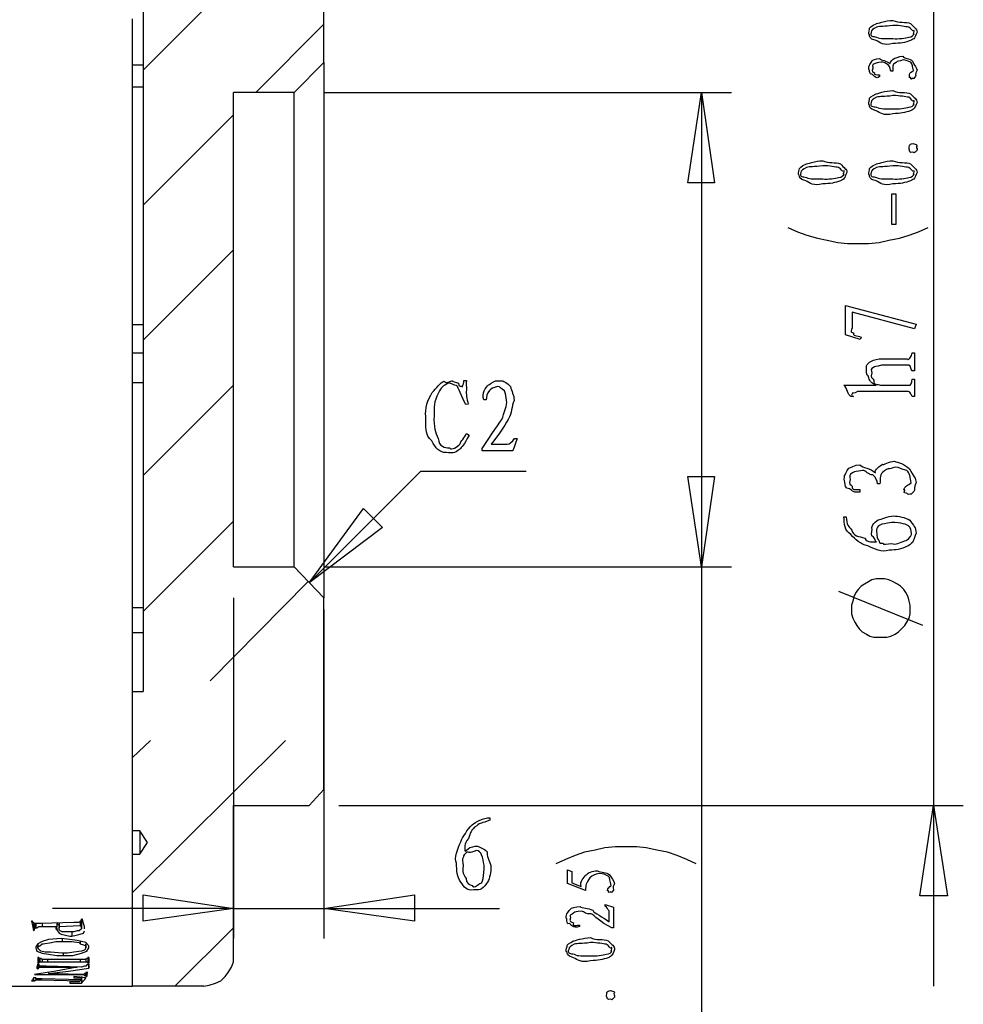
# Model space of a CAD drawing. Header units: millimetres. Extents: x 3 to 297, y 2 to 209.
# Tile 53 of 92: x 236 to 267, y 44 to 77. Entities that reach past the tile are written whole.
import ezdxf

# ---------------------------------------------------------------- set-up
doc = ezdxf.new("R2010")
doc.units = ezdxf.units.MM
doc.layers.get('0').update_dxf_attribs({"linetype": 'CONTINUOUS'})

msp = doc.modelspace()

# ---------------------------------------------------------------- linework, layer by layer
at = {"color": 0}
for p, q in [((239.853, 85.3362), (239.853, 54.3638)), ((245.85, 75.2119), (245.85, 81.5979)), ((239.853, 74.9653), (245.85, 80.9625)), ((239.5, 74.8951), (239.5, 76.659)), ((243.593, 74.2237), (245.85, 76.4826)), ((239.5, 75.1417), (239.853, 75.1417)), ((244.864, 74.2237), (245.85, 75.2119)), ((245.85, 75.2119), (245.85, 75.1417)), ((245.85, 75.1417), (245.85, 74.8591)), ((239.5, 73.061), (239.5, 74.8951)), ((245.85, 74.8591), (245.85, 74.4361)), ((245.85, 74.4361), (245.85, 73.8367)), ((239.853, 74.4001), (239.5, 74.4001)), ((244.864, 74.2237), (242.852, 74.2237)), ((242.852, 58.4909), (242.852, 74.2237)), ((244.864, 74.1535), (244.864, 74.2237)), ((244.864, 73.871), (244.864, 74.1535)), ((244.864, 73.448), (244.864, 73.871)), ((245.85, 73.8367), (245.85, 73.061)), ((239.853, 70.4854), (242.852, 73.484)), ((244.864, 72.8486), (244.864, 73.448)), ((239.5, 71.1909), (239.5, 73.061)), ((244.864, 72.1431), (244.864, 72.8486)), ((245.85, 73.061), (245.85, 72.179)), ((244.864, 71.2611), (244.864, 72.1431)), ((245.85, 72.179), (245.85, 71.1549)), ((239.5, 69.2848), (239.5, 71.1909)), ((244.864, 70.309), (244.864, 71.2611)), ((245.85, 71.1549), (245.85, 70.0264)), ((244.864, 69.2146), (244.864, 70.309)), ((245.85, 70.0264), (245.85, 68.8619)), ((239.5, 67.3446), (239.5, 69.2848)), ((244.864, 68.1221), (244.864, 69.2146)), ((239.853, 66.0054), (242.852, 69.004)), ((245.85, 68.8619), (245.85, 67.6271)), ((244.864, 66.9576), (244.864, 68.1221)), ((245.85, 67.6271), (245.85, 66.3582)), ((239.5, 65.3701), (239.5, 67.3446)), ((244.864, 65.7571), (244.864, 66.9576)), ((239.5, 66.5346), (239.853, 66.5346)), ((245.85, 66.3582), (245.85, 65.0875)), ((244.864, 64.5943), (244.864, 65.7571)), ((239.853, 65.5807), (239.5, 65.5807)), ((239.5, 63.4298), (239.5, 65.3701)), ((245.85, 65.0875), (245.85, 63.8528)), ((239.853, 64.5943), (239.5, 64.5943)), ((239.853, 61.5237), (242.852, 64.5223)), ((244.864, 63.464), (244.864, 64.5943)), ((245.85, 63.8528), (245.85, 62.654)), ((239.5, 61.5237), (239.5, 63.4298)), ((244.864, 62.4057), (244.864, 63.464)), ((244.864, 61.4535), (244.864, 62.4057)), ((245.85, 62.654), (245.85, 61.5597)), ((239.5, 59.6194), (239.5, 61.5237)), ((244.864, 60.5716), (244.864, 61.4535)), ((245.85, 61.5597), (245.85, 60.5374)), ((244.864, 59.8318), (244.864, 60.5716)), ((245.85, 60.5374), (245.85, 59.6554)), ((239.853, 57.0096), (242.852, 60.0082)), ((244.864, 59.2667), (244.864, 59.8318)), ((239.5, 57.8196), (239.5, 59.6194)), ((245.85, 59.6554), (245.85, 58.8779)), ((244.864, 58.8437), (244.864, 59.2667)), ((244.864, 58.5611), (244.864, 58.8437)), ((245.85, 58.8779), (245.85, 58.2785)), ((242.852, 58.4909), (244.864, 58.4909)), ((244.864, 58.4909), (244.864, 58.5611)), ((245.85, 57.4668), (244.864, 58.4909)), ((245.85, 58.2785), (245.85, 57.8556)), ((239.5, 56.0557), (239.5, 57.8196)), ((242.076, 54.7165), (245.321, 57.996)), ((245.85, 57.8556), (245.85, 57.573)), ((245.85, 57.573), (245.85, 57.4668)), ((245.85, 51.1168), (245.85, 57.4668)), ((239.5, 57.15), (239.853, 57.15)), ((239.853, 56.304), (239.5, 56.304)), ((239.5, 54.3638), (239.5, 56.0557)), ((239.5, 52.7763), (239.5, 54.3638)), ((239.5, 54.3638), (239.853, 54.3638)), ((239.5, 51.3292), (239.5, 52.7763)), ((239.5, 52.1751), (240.101, 52.7403)), ((239.5, 47.6952), (244.581, 52.7403)), ((239.5, 49.9883), (239.5, 51.3292)), ((245.357, 50.5876), (245.85, 51.1168)), ((242.852, 50.5876), (245.357, 50.5876)), ((242.852, 45.6145), (242.852, 50.5876)), ((239.5, 48.7535), (239.5, 49.9883)), ((239.748, 49.7417), (239.5, 49.7417)), ((239.748, 49.7417), (239.748, 49.7057)), ((239.995, 49.3529), (239.748, 49.7417)), ((239.748, 49.7057), (239.748, 49.6355)), ((239.748, 49.6355), (239.748, 49.4951)), ((239.748, 49.4951), (239.748, 49.3529)), ((239.748, 49.3529), (239.748, 49.2125)), ((239.748, 48.9659), (239.995, 49.3529)), ((239.5, 48.9659), (239.748, 48.9659)), ((239.748, 49.2125), (239.748, 49.0721)), ((239.748, 49.0721), (239.748, 49.0001)), ((239.748, 49.0001), (239.748, 48.9659)), ((239.5, 47.6952), (239.5, 48.7535)), ((239.5, 46.7431), (239.5, 47.6952)), ((236.185, 46.7431), (236.149, 46.7431)), ((236.149, 46.7431), (236.185, 46.6027)), ((236.185, 46.7071), (236.185, 46.7431)), ((236.221, 46.7071), (236.185, 46.7071)), ((236.255, 46.6729), (236.221, 46.7071)), ((237.56, 46.7071), (236.467, 46.6729)), ((237.031, 46.6369), (236.996, 46.7071)), ((237.666, 46.7071), (237.56, 46.7071)), ((237.736, 46.7071), (237.666, 46.7071)), ((237.772, 46.7431), (237.736, 46.7071)), ((237.808, 46.7431), (237.772, 46.7431)), ((237.772, 46.7431), (237.772, 46.6027)), ((237.808, 46.779), (237.808, 46.8133)), ((237.842, 46.8133), (237.808, 46.8133)), ((237.808, 46.8133), (237.808, 46.779)), ((237.808, 46.8133), (237.808, 46.779)), ((237.808, 46.5307), (237.808, 46.779)), ((237.808, 46.779), (237.808, 46.779)), ((237.808, 46.779), (237.808, 46.7431)), ((237.808, 46.779), (237.808, 46.5307)), ((237.878, 46.6729), (237.842, 46.8133)), ((239.5, 46.0015), (239.5, 46.7431)), ((236.185, 46.6027), (236.221, 46.4263)), ((236.221, 46.6729), (236.221, 46.4263)), ((236.221, 46.4263), (236.255, 46.4605)), ((236.255, 46.6729), (236.255, 46.4965)), ((236.291, 46.6729), (236.255, 46.6729)), ((236.255, 46.4965), (236.255, 46.5307)), ((236.255, 46.5307), (236.291, 46.5307)), ((236.255, 46.4605), (236.255, 46.4965)), ((236.255, 46.4605), (236.255, 46.4605)), ((236.361, 46.6729), (236.291, 46.6729)), ((236.291, 46.6729), (236.291, 46.5307)), ((236.291, 46.5307), (236.325, 46.5307)), ((236.325, 46.5307), (236.397, 46.5667)), ((236.431, 46.6729), (236.361, 46.6729)), ((236.397, 46.5667), (236.502, 46.5667)), ((236.467, 46.6729), (236.431, 46.6729)), ((236.502, 46.6729), (236.502, 46.5667)), ((236.502, 46.5667), (236.996, 46.5667)), ((236.996, 46.5667), (236.96, 46.5307)), ((236.96, 46.5307), (236.96, 46.4965)), ((236.96, 46.4965), (236.996, 46.4605)), ((236.996, 46.6729), (236.996, 46.5667)), ((236.996, 46.5307), (236.996, 46.4605)), ((236.996, 46.4605), (237.067, 46.3543)), ((237.067, 46.6027), (237.031, 46.6369)), ((237.067, 46.6729), (237.067, 46.5307)), ((237.067, 46.6729), (237.067, 46.5667)), ((237.067, 46.5667), (237.772, 46.6027)), ((237.067, 46.5307), (237.067, 46.5667)), ((237.067, 46.4965), (237.067, 46.5307)), ((237.067, 46.4605), (237.067, 46.4965)), ((237.103, 46.4263), (237.067, 46.4605)), ((237.067, 46.3543), (237.137, 46.3201)), ((237.173, 46.3903), (237.103, 46.4263)), ((237.279, 46.3903), (237.173, 46.3903)), ((237.455, 46.3903), (237.279, 46.3903)), ((237.56, 46.3903), (237.455, 46.3903)), ((237.49, 46.3903), (237.49, 46.2499)), ((237.666, 46.4263), (237.56, 46.3903)), ((237.736, 46.4263), (237.666, 46.4263)), ((237.808, 46.4965), (237.736, 46.4263)), ((237.772, 46.6027), (237.808, 46.5667)), ((237.772, 46.3201), (237.878, 46.3543)), ((237.808, 46.5667), (237.808, 46.5307)), ((237.808, 46.5307), (237.808, 46.4965)), ((237.913, 46.5667), (237.878, 46.6729)), ((237.878, 46.3543), (237.913, 46.4263)), ((237.913, 46.4965), (237.913, 46.5667)), ((240.911, 44.5904), (242.852, 46.5307)), ((236.502, 46.0735), (236.361, 46.0015)), ((236.714, 46.1437), (236.502, 46.0735)), ((236.538, 46.0015), (236.82, 46.0375)), ((237.137, 46.1779), (236.714, 46.1437)), ((236.82, 46.0375), (236.96, 46.0735)), ((236.96, 46.0735), (237.173, 46.0735)), ((237.137, 46.3201), (237.279, 46.2841)), ((237.419, 46.1437), (237.137, 46.1779)), ((237.173, 46.1779), (237.173, 46.0735)), ((237.173, 46.0735), (237.313, 46.0735)), ((237.279, 46.2841), (237.419, 46.2499)), ((237.313, 46.0735), (237.49, 46.0735)), ((237.419, 46.2499), (237.49, 46.2499)), ((237.666, 46.1077), (237.419, 46.1437)), ((237.49, 46.2499), (237.632, 46.2841)), ((237.49, 46.0735), (237.736, 46.0375)), ((237.632, 46.2841), (237.772, 46.3201)), ((237.808, 46.0735), (237.666, 46.1077)), ((237.736, 46.0375), (237.772, 46.0015)), ((237.772, 46.0735), (237.772, 46.0015)), ((237.949, 46.0375), (237.808, 46.0735)), ((238.055, 45.9313), (237.949, 46.0375)), ((236.361, 46.0015), (236.291, 45.8971)), ((236.291, 45.8971), (236.291, 45.8611)), ((236.291, 45.8611), (236.325, 45.7549)), ((236.325, 45.7549), (236.502, 45.6847)), ((236.361, 46.0015), (236.361, 45.8611)), ((236.361, 45.8971), (236.431, 45.9313)), ((236.361, 45.8611), (236.361, 45.8971)), ((236.397, 45.8251), (236.361, 45.8611)), ((236.467, 45.7549), (236.397, 45.8251)), ((236.431, 45.9313), (236.502, 46.0015)), ((236.608, 45.7207), (236.467, 45.7549)), ((236.502, 46.0015), (236.538, 46.0015)), ((236.784, 45.7207), (236.608, 45.7207)), ((237.173, 45.6847), (236.784, 45.7207)), ((237.56, 45.7207), (237.349, 45.6847)), ((237.808, 45.7549), (237.56, 45.7207)), ((237.772, 46.0015), (237.878, 45.9673)), ((237.913, 45.7909), (237.808, 45.7549)), ((237.808, 45.6847), (237.985, 45.7549)), ((237.878, 45.9673), (237.949, 45.9313)), ((237.949, 45.8611), (237.913, 45.7909)), ((237.949, 45.8611), (237.949, 46.0015)), ((237.949, 46.0015), (237.949, 45.8971)), ((237.949, 45.9313), (237.949, 45.8971)), ((237.949, 45.8971), (237.949, 45.8611)), ((237.985, 45.7549), (238.055, 45.8611)), ((238.055, 45.8971), (238.055, 45.9313)), ((238.055, 45.8611), (238.055, 45.8971)), ((239.5, 45.4021), (239.5, 46.0015)), ((236.397, 45.5443), (236.361, 45.5443)), ((236.361, 45.5443), (236.361, 45.4381)), ((236.361, 45.4381), (236.361, 45.3679)), ((236.397, 45.5083), (236.397, 45.5443)), ((236.397, 45.5443), (236.397, 45.5443)), ((236.397, 45.5443), (236.397, 45.5443)), ((236.397, 45.5443), (236.397, 45.3679)), ((236.397, 45.5443), (236.397, 45.3679)), ((236.431, 45.5083), (236.397, 45.5083)), ((236.397, 45.3679), (236.397, 45.4021)), ((236.397, 45.4021), (236.431, 45.4021)), ((236.467, 45.5083), (236.431, 45.5083)), ((236.431, 45.5083), (236.431, 45.4021)), ((236.431, 45.4021), (236.431, 45.4021)), ((236.431, 45.4021), (236.467, 45.4021)), ((236.502, 45.4723), (236.467, 45.5083)), ((236.467, 45.4021), (236.502, 45.4021)), ((236.502, 45.6847), (236.714, 45.6487)), ((236.573, 45.4723), (236.502, 45.4723)), ((236.502, 45.4723), (236.502, 45.4021)), ((236.502, 45.4021), (236.538, 45.4021)), ((236.538, 45.4021), (236.573, 45.4021)), ((236.608, 45.4723), (236.573, 45.4723)), ((236.573, 45.4021), (236.678, 45.4021)), ((236.678, 45.4723), (236.608, 45.4723)), ((237.772, 45.4723), (236.678, 45.4723)), ((236.678, 45.4723), (236.678, 45.4021)), ((236.678, 45.4021), (237.772, 45.4021)), ((236.714, 45.6487), (236.996, 45.6145)), ((236.996, 45.6145), (237.207, 45.6145)), ((237.349, 45.6847), (237.173, 45.6847)), ((237.207, 45.6847), (237.207, 45.6145)), ((237.207, 45.6145), (237.526, 45.6145)), ((237.526, 45.6145), (237.808, 45.6847)), ((237.842, 45.4723), (237.772, 45.4723)), ((237.772, 45.4723), (237.772, 45.4021)), ((237.772, 45.4021), (237.808, 45.4021)), ((237.808, 45.4021), (237.878, 45.4021)), ((237.878, 45.4723), (237.842, 45.4723)), ((237.949, 45.4723), (237.878, 45.4723)), ((237.878, 45.4021), (237.949, 45.4021)), ((237.985, 45.5083), (237.949, 45.4723)), ((237.949, 45.5083), (237.949, 45.4021)), ((237.949, 45.4021), (237.985, 45.4021)), ((238.019, 45.5083), (237.985, 45.5083)), ((237.985, 45.5083), (237.985, 45.5083)), ((237.985, 45.4021), (238.019, 45.3679)), ((238.055, 45.5443), (238.019, 45.5443)), ((238.019, 45.5443), (238.019, 45.5443)), ((238.019, 45.5443), (238.019, 45.5443)), ((238.019, 45.5443), (238.019, 45.5083)), ((238.019, 45.5443), (238.019, 45.3679)), ((238.055, 45.4381), (238.055, 45.5443)), ((238.055, 45.5443), (238.055, 45.3679)), ((238.055, 45.3679), (238.055, 45.4381)), ((239.5, 44.9432), (239.5, 45.4021)), ((242.781, 45.2258), (242.852, 45.4021)), ((242.852, 45.4021), (242.852, 45.6145)), ((236.96, 45.0854), (236.255, 44.9792)), ((236.361, 45.3319), (236.325, 45.2258)), ((236.325, 45.2258), (236.325, 45.1915)), ((236.325, 45.1915), (236.361, 45.1556)), ((236.361, 45.3679), (236.397, 45.3679)), ((236.397, 45.3319), (236.361, 45.3319)), ((236.361, 45.3319), (236.361, 45.1915)), ((236.361, 45.3319), (236.361, 45.1556)), ((236.361, 45.1556), (236.361, 45.1915)), ((236.361, 45.1915), (236.397, 45.1915)), ((236.397, 45.3679), (236.397, 45.3679)), ((236.397, 45.3679), (236.397, 45.3679)), ((236.397, 45.3319), (236.397, 45.296)), ((236.397, 45.296), (236.397, 45.3319)), ((236.397, 45.3319), (236.397, 45.296)), ((236.431, 45.2617), (236.397, 45.296)), ((236.397, 45.1915), (236.397, 45.2258)), ((236.397, 45.2258), (236.431, 45.2258)), ((236.467, 45.2617), (236.431, 45.2617)), ((236.431, 45.2617), (236.431, 45.2258)), ((236.431, 45.2258), (236.467, 45.2258)), ((236.538, 45.2617), (236.467, 45.2617)), ((236.467, 45.2258), (236.538, 45.2258)), ((236.608, 45.2617), (236.538, 45.2617)), ((236.538, 45.2258), (236.644, 45.2258)), ((236.644, 45.2617), (236.608, 45.2617)), ((237.808, 45.2258), (236.644, 45.2617)), ((236.644, 45.2617), (236.644, 45.2258)), ((236.644, 45.2258), (237.666, 45.2258)), ((236.714, 45.0151), (237.383, 45.0854)), ((236.714, 45.0494), (236.714, 45.0151)), ((237.666, 45.2258), (236.96, 45.0854)), ((237.383, 45.0854), (238.055, 45.1915)), ((237.666, 45.2258), (237.666, 45.2258)), ((237.913, 45.2617), (237.808, 45.2258)), ((237.949, 45.2617), (237.913, 45.2617)), ((237.985, 45.296), (237.949, 45.2617)), ((238.019, 45.0494), (237.949, 45.0494)), ((237.949, 45.0494), (237.949, 45.0151)), ((238.019, 45.296), (237.985, 45.296)), ((237.985, 44.9792), (238.019, 45.0494)), ((237.985, 45.0494), (237.985, 44.909)), ((238.019, 45.3679), (238.019, 45.3679)), ((238.019, 45.3679), (238.055, 45.3679)), ((238.055, 45.3319), (238.019, 45.3319)), ((238.019, 45.3319), (238.019, 45.3319)), ((238.019, 45.3319), (238.019, 45.296)), ((238.055, 45.1915), (238.055, 45.3319)), ((238.055, 45.3319), (238.055, 45.1915)), ((242.571, 44.909), (242.675, 45.0494)), ((242.675, 45.0494), (242.781, 45.2258)), ((236.185, 44.8028), (236.149, 44.7668)), ((236.149, 44.7668), (236.221, 44.7668)), ((236.221, 44.873), (236.185, 44.8028)), ((236.291, 44.873), (236.221, 44.873)), ((236.221, 44.8388), (236.221, 44.7668)), ((236.221, 44.8388), (236.221, 44.7668)), ((236.221, 44.7668), (236.221, 44.7668)), ((236.221, 44.7668), (236.221, 44.7668)), ((236.221, 44.7668), (236.255, 44.7668)), ((236.255, 44.9792), (236.255, 44.9792)), ((236.255, 44.9792), (237.702, 44.9792)), ((236.255, 44.7668), (236.291, 44.8028)), ((236.291, 44.873), (236.291, 44.8388)), ((236.291, 44.8388), (236.291, 44.873)), ((236.291, 44.873), (236.291, 44.8388)), ((236.325, 44.8388), (236.291, 44.8388)), ((236.291, 44.8388), (236.291, 44.8388)), ((236.291, 44.8388), (236.291, 44.8028)), ((236.291, 44.8028), (236.325, 44.8028)), ((236.397, 44.8388), (236.325, 44.8388)), ((236.325, 44.8028), (236.397, 44.8028)), ((236.467, 44.8388), (236.397, 44.8388)), ((236.397, 44.8028), (236.467, 44.8028)), ((236.502, 44.8388), (236.467, 44.8388)), ((236.467, 44.8388), (236.467, 44.8028)), ((236.467, 44.8028), (237.772, 44.7668)), ((237.808, 44.8028), (236.502, 44.8388)), ((237.702, 44.9792), (236.714, 45.0151)), ((237.49, 44.7326), (237.419, 44.7326)), ((237.419, 44.7326), (237.419, 44.6966)), ((237.526, 44.7326), (237.49, 44.7326)), ((237.56, 44.7326), (237.526, 44.7326)), ((237.949, 44.873), (237.56, 44.909)), ((237.56, 44.909), (237.56, 44.873)), ((237.56, 44.873), (237.702, 44.873)), ((237.632, 44.7326), (237.56, 44.7326)), ((237.666, 44.7326), (237.632, 44.7326)), ((237.702, 44.7326), (237.666, 44.7326)), ((237.702, 44.9792), (237.736, 44.9792)), ((237.808, 44.9792), (237.702, 44.9792)), ((237.702, 44.9792), (237.702, 44.9792)), ((237.702, 44.873), (237.772, 44.873)), ((237.736, 44.7326), (237.702, 44.7326)), ((237.736, 44.9792), (237.772, 44.9792)), ((237.772, 44.7668), (237.736, 44.7326)), ((237.772, 44.9792), (237.842, 44.9792)), ((237.772, 44.873), (237.808, 44.873)), ((237.772, 44.8028), (237.772, 44.7668)), ((237.842, 44.9792), (237.808, 44.9792)), ((237.808, 44.8388), (237.808, 44.909)), ((237.808, 44.909), (237.808, 44.873)), ((237.808, 44.873), (237.808, 44.8388)), ((237.808, 44.8388), (237.808, 44.8028)), ((237.808, 44.8388), (237.808, 44.6966)), ((237.808, 44.6966), (237.878, 44.7668)), ((237.842, 44.9792), (237.878, 44.9792)), ((237.913, 44.9792), (237.842, 44.9792)), ((237.878, 44.9792), (237.913, 44.9432)), ((237.878, 44.9792), (237.878, 44.9792)), ((237.878, 44.7668), (237.913, 44.8028)), ((237.949, 45.0151), (237.913, 45.0151)), ((237.913, 45.0151), (237.913, 44.9792)), ((237.913, 44.9432), (237.949, 44.9432)), ((237.913, 44.8028), (237.949, 44.873)), ((237.949, 44.9432), (237.949, 45.0151)), ((237.949, 45.0151), (237.949, 45.0151)), ((237.949, 44.9432), (237.949, 44.909)), ((237.949, 44.909), (237.985, 44.909)), ((237.985, 44.909), (237.985, 44.9792)), ((239.5, 44.6966), (239.5, 44.9432)), ((242.252, 44.6966), (242.429, 44.7668)), ((242.429, 44.7668), (242.571, 44.909)), ((233.469, 44.5904), (239.5, 44.5904)), ((237.419, 44.6966), (237.808, 44.6966)), ((239.5, 44.5904), (239.5, 44.6966)), ((241.865, 44.5904), (239.5, 44.5904)), ((241.865, 44.5904), (242.042, 44.6264)), ((242.042, 44.6264), (242.252, 44.6966))]:
    msp.add_line(p, q, dxfattribs=at)
at = {"color": 5}
for p, q in [((266.065, 82.091), (266.065, 50.5876)), ((264.158, 76.5016), (264.158, 76.5016)), ((265.243, 76.0607), (265.243, 76.0607)), ((264.279, 74.8041), (264.279, 74.749)), ((264.72, 74.9307), (264.664, 74.9307)), ((245.85, 74.2237), (259.362, 74.2237)), ((257.917, 71.2251), (258.374, 74.2237)), ((258.374, 74.2237), (258.798, 71.2251)), ((258.374, 74.2237), (258.374, 58.4909)), ((258.374, 74.2237), (258.798, 71.2251)), ((264.158, 74.1758), (264.158, 74.1758)), ((265.243, 73.7348), (265.243, 73.7348)), ((265.525, 72.4669), (265.525, 72.4669)), ((261.83, 71.8495), (261.83, 71.8495)), ((264.158, 71.8495), (264.158, 71.8495)), ((258.798, 71.2251), (257.917, 71.2251)), ((258.798, 71.2251), (257.917, 71.2251)), ((262.916, 71.4086), (262.916, 71.4086)), ((265.243, 71.4086), (265.243, 71.4086)), ((264.687, 69.8472), (264.687, 70.8671)), ((264.687, 70.8671), (264.813, 70.8671)), ((264.813, 70.8671), (264.813, 69.8472)), ((261.232, 69.7438), (261.549, 69.6034)), ((261.549, 69.6034), (261.867, 69.4972)), ((264.813, 69.8472), (264.687, 69.8472)), ((265.253, 69.4972), (265.571, 69.6034)), ((265.571, 69.6034), (265.888, 69.7438)), ((261.867, 69.4972), (262.22, 69.391)), ((262.22, 69.391), (262.537, 69.3208)), ((262.537, 69.3208), (262.89, 69.2506)), ((262.89, 69.2506), (263.208, 69.2146)), ((263.208, 69.2146), (263.561, 69.2146)), ((263.561, 69.2146), (263.914, 69.2146)), ((263.914, 69.2146), (264.267, 69.2506)), ((264.267, 69.2506), (264.583, 69.3208)), ((264.583, 69.3208), (264.936, 69.391)), ((264.936, 69.391), (265.253, 69.4972)), ((263.143, 66.1928), (263.143, 67.1629)), ((263.143, 67.1629), (265.486, 66.5455)), ((265.431, 66.3857), (263.364, 66.9424)), ((263.364, 66.9424), (263.364, 66.4242)), ((265.486, 66.5455), (265.431, 66.3857)), ((263.634, 66.0273), (263.143, 66.1928)), ((263.662, 66.1098), (263.634, 66.0273)), ((264.262, 65.3905), (265.205, 65.3905)), ((265.354, 65.5948), (265.431, 65.5948)), ((265.431, 65.5948), (265.431, 64.9937)), ((265.243, 65.1813), (264.345, 65.1813)), ((265.431, 64.9937), (265.354, 64.9937)), ((250.495, 64.6688), (250.578, 64.6688)), ((265.354, 64.7181), (265.431, 64.7181)), ((265.431, 64.7181), (265.431, 64.1396)), ((263.094, 64.5199), (264.168, 64.5199)), ((265.232, 64.3103), (263.546, 64.3103)), ((264.306, 64.5199), (265.232, 64.5199)), ((251.231, 64.0292), (251.149, 64.0292)), ((263.408, 64.1396), (263.325, 64.1396)), ((265.431, 64.1396), (265.354, 64.1396)), ((250.633, 63.8912), (250.551, 63.875)), ((249.233, 63.4834), (249.233, 63.4834)), ((250.578, 62.9211), (250.661, 62.8661)), ((252.257, 62.7503), (252.119, 62.3425)), ((252.174, 62.7503), (252.257, 62.7503)), ((251.094, 62.3425), (251.094, 62.4198)), ((251.397, 62.5574), (251.932, 62.5574)), ((251.397, 62.5574), (251.397, 62.5574)), ((252.119, 62.3425), (251.094, 62.3425)), ((245.357, 57.9617), (249.061, 61.6659)), ((249.061, 61.6659), (252.553, 61.6659)), ((258.374, 58.4909), (257.917, 61.4895)), ((257.917, 61.4895), (258.798, 61.4895)), ((258.374, 58.4909), (257.917, 61.4895)), ((257.917, 61.4895), (258.798, 61.4895)), ((258.798, 61.4895), (258.374, 58.4909)), ((263.623, 61.0581), (263.623, 60.9755)), ((264.29, 61.2454), (264.207, 61.2454)), ((245.357, 57.9617), (247.157, 60.4312)), ((245.357, 57.9617), (247.157, 60.4312)), ((247.157, 60.4312), (247.79, 59.7958)), ((247.157, 60.4312), (247.79, 59.7958)), ((263.094, 60.1567), (263.171, 60.1567)), ((247.79, 59.7958), (245.357, 57.9617)), ((264.229, 60.0576), (264.229, 60.0576)), ((264.687, 59.2695), (264.687, 59.2695)), ((245.85, 58.4909), (259.362, 58.4909)), ((258.374, 58.4909), (258.374, 23.8483)), ((263.665, 57.8556), (263.561, 57.7494)), ((263.772, 57.9258), (263.665, 57.8556)), ((263.914, 57.996), (263.772, 57.9258)), ((264.018, 58.0679), (263.914, 57.996)), ((264.16, 58.1021), (264.018, 58.0679)), ((264.301, 58.1021), (264.16, 58.1021)), ((264.443, 58.1021), (264.301, 58.1021)), ((264.583, 58.0679), (264.443, 58.1021)), ((264.724, 57.996), (264.583, 58.0679)), ((264.866, 57.9258), (264.724, 57.996)), ((264.972, 57.8556), (264.866, 57.9258)), ((265.077, 57.7494), (264.972, 57.8556)), ((242.852, 57.4668), (242.852, 46.1779)), ((265.712, 56.5506), (262.926, 57.6792)), ((263.419, 57.5028), (263.385, 57.3624)), ((263.489, 57.6432), (263.419, 57.5028)), ((263.561, 57.7494), (263.489, 57.6432)), ((265.148, 57.6432), (265.077, 57.7494)), ((265.219, 57.5028), (265.148, 57.6432)), ((265.253, 57.3624), (265.219, 57.5028)), ((263.385, 57.3624), (263.349, 57.2202)), ((263.349, 57.2202), (263.349, 57.0798)), ((265.289, 57.2202), (265.253, 57.3624)), ((265.289, 57.0798), (265.289, 57.2202)), ((245.85, 57.0798), (245.85, 46.1779)), ((263.349, 57.0798), (263.349, 56.9376)), ((263.349, 56.9376), (263.385, 56.7972)), ((265.253, 56.7972), (265.289, 56.9376)), ((265.289, 56.9376), (265.289, 57.0798)), ((263.385, 56.7972), (263.455, 56.6568)), ((263.455, 56.6568), (263.525, 56.5506)), ((263.525, 56.5506), (263.595, 56.4444)), ((265.006, 56.4444), (265.113, 56.5506)), ((265.113, 56.5506), (265.183, 56.6568)), ((265.183, 56.6568), (265.253, 56.7972)), ((263.595, 56.4444), (263.701, 56.3383)), ((263.701, 56.3383), (263.842, 56.2681)), ((263.842, 56.2681), (263.948, 56.1979)), ((263.948, 56.1979), (264.09, 56.1619)), ((264.09, 56.1619), (264.231, 56.1619)), ((264.231, 56.1619), (264.371, 56.1619)), ((264.371, 56.1619), (264.513, 56.1619)), ((264.513, 56.1619), (264.654, 56.1979)), ((264.654, 56.1979), (264.796, 56.2681)), ((264.796, 56.2681), (264.9, 56.3383)), ((264.9, 56.3383), (265.006, 56.4444)), ((246.345, 50.5876), (267.053, 50.5876)), ((265.606, 47.589), (266.065, 50.5876)), ((266.065, 50.5876), (266.524, 47.589)), ((266.065, 50.5876), (266.065, 44.5904)), ((266.065, 50.5876), (266.524, 47.589)), ((251.357, 50.177), (251.357, 50.1001)), ((251.258, 49.0418), (251.258, 49.0418)), ((254.493, 49.0361), (254.176, 48.9299)), ((254.846, 49.1063), (254.493, 49.0361)), ((255.165, 49.1765), (254.846, 49.1063)), ((255.517, 49.2125), (255.165, 49.1765)), ((255.87, 49.2125), (255.517, 49.2125)), ((256.223, 49.2125), (255.87, 49.2125)), ((256.54, 49.1765), (256.223, 49.2125)), ((256.892, 49.1063), (256.54, 49.1765)), ((257.245, 49.0361), (256.892, 49.1063)), ((257.564, 48.9299), (257.245, 49.0361)), ((253.86, 48.7895), (253.541, 48.6473)), ((254.176, 48.9299), (253.86, 48.7895)), ((257.881, 48.7895), (257.564, 48.9299)), ((258.197, 48.6473), (257.881, 48.7895)), ((250.469, 48.5842), (250.469, 48.5842)), ((253.93, 48.0011), (253.93, 48.4533)), ((253.93, 48.4533), (254.073, 48.3926)), ((254.073, 48.3926), (254.073, 48.0176)), ((254.988, 48.3263), (254.988, 48.3263)), ((254.52, 47.7643), (253.93, 48.0011)), ((254.073, 48.0176), (254.376, 47.9019)), ((239.853, 46.7431), (239.853, 47.625)), ((239.853, 47.625), (242.852, 47.166)), ((239.853, 46.7431), (239.853, 47.625)), ((245.85, 47.166), (248.849, 47.625)), ((245.85, 47.166), (248.849, 47.625)), ((248.849, 47.625), (248.849, 46.7431)), ((248.849, 47.625), (248.849, 46.7431)), ((266.524, 47.589), (265.606, 47.589)), ((266.524, 47.589), (265.606, 47.589)), ((242.852, 47.166), (236.854, 47.166)), ((242.852, 47.166), (239.853, 46.7431)), ((242.852, 47.166), (239.853, 46.7431)), ((242.852, 47.166), (245.85, 47.166)), ((248.849, 46.7431), (245.85, 47.166)), ((245.85, 47.166), (251.671, 47.166)), ((255.181, 47.2461), (255.181, 47.3012)), ((255.181, 47.3012), (255.457, 47.213)), ((255.308, 46.7279), (255.308, 47.0863)), ((255.457, 47.213), (255.457, 46.5296)), ((255.308, 46.7279), (255.308, 46.7279)), ((254.327, 46.6178), (254.327, 46.5681)), ((255.457, 46.5296), (255.402, 46.5296)), ((254.128, 46.0939), (254.128, 46.0939)), ((255.214, 45.653), (255.214, 45.653)), ((255.495, 44.3851), (255.495, 44.3851))]:
    msp.add_line(p, q, dxfattribs=at)
for points in [[(263.943, 76.3143), (263.914, 76.3669), (264.025, 76.4357), (264.158, 76.5016)], [(264.179, 76.3916), (264.057, 76.3228), (263.998, 76.2977), (263.998, 76.2208)], [(264.158, 76.5016), (264.178, 76.503), (264.477, 76.6078), (264.72, 76.612)], [(264.72, 76.4466), (264.414, 76.3972), (264.298, 76.4275), (264.179, 76.3916)], [(264.72, 76.612), (264.899, 76.5101), (265.158, 76.5803), (265.304, 76.5073)], [(265.243, 76.3916), (265.133, 76.3972), (264.962, 76.4466), (264.72, 76.4466)], [(265.425, 76.2811), (265.347, 76.2056), (265.351, 76.3545), (265.243, 76.3916)], [(265.304, 76.5073), (265.424, 76.3669), (265.519, 76.3418), (265.519, 76.2208)], [(263.943, 76.1326), (263.887, 76.1326), (263.929, 76.255), (263.943, 76.3143)], [(264.158, 75.9449), (263.914, 76.0113), (263.954, 76.0734), (263.943, 76.1326)], [(263.998, 76.2208), (263.94, 76.0554), (264.058, 76.0938), (264.179, 76.0607)], [(264.179, 76.0607), (264.295, 75.989), (264.477, 76.0113), (264.72, 76.0113)], [(264.72, 76.0113), (264.899, 75.989), (265.137, 76.0278), (265.243, 76.0607)], [(265.243, 76.0607), (265.347, 76.0554), (265.412, 76.1284), (265.425, 76.1654)], [(265.519, 76.2208), (265.424, 76.0113), (265.447, 76.0113), (265.304, 75.9449)], [(265.425, 76.1654), (265.376, 76.1326), (265.441, 76.2441), (265.425, 76.2811)], [(264.72, 75.8458), (264.414, 75.7604), (264.29, 75.879), (264.158, 75.9449)], [(265.304, 75.9449), (265.133, 75.879), (264.962, 75.8458), (264.72, 75.8458)], [(264.781, 75.3607), (264.755, 75.329), (264.928, 75.4271), (265.045, 75.4271)], [(265.045, 75.4271), (265.108, 75.329), (265.271, 75.3717), (265.37, 75.2616)], [(263.943, 74.9639), (263.887, 74.9582), (263.926, 75.0701), (263.937, 75.1184)], [(263.937, 75.1184), (263.91, 75.0535), (263.981, 75.2175), (264.036, 75.2725)], [(264.13, 75.1787), (263.98, 75.1307), (264.058, 75.0962), (264.058, 75.0302)], [(264.036, 75.2725), (264.017, 75.281), (264.167, 75.3526), (264.273, 75.3498)], [(264.334, 75.2285), (264.189, 75.1967), (264.174, 75.2119), (264.13, 75.1787)], [(264.273, 75.3498), (264.348, 75.2782), (264.497, 75.2905), (264.62, 75.1734)], [(264.565, 75.1346), (264.487, 75.1967), (264.422, 75.2285), (264.334, 75.2285)], [(264.664, 74.9307), (264.619, 74.9543), (264.632, 75.0715), (264.565, 75.1346)], [(264.62, 75.1734), (264.634, 75.245), (264.718, 75.3195), (264.781, 75.3607)], [(264.825, 75.2175), (264.663, 75.1346), (264.728, 75.0658), (264.72, 74.9307)], [(265.061, 75.3001), (264.902, 75.245), (264.884, 75.2725), (264.825, 75.2175)], [(265.31, 75.2285), (265.219, 75.245), (265.161, 75.3001), (265.061, 75.3001)], [(265.409, 74.9473), (265.351, 75.0316), (265.376, 75.1801), (265.31, 75.2285)], [(265.37, 75.2616), (265.424, 75.1085), (265.519, 75.0492), (265.519, 74.9582)], [(264.047, 74.815), (263.914, 74.8482), (263.954, 74.9088), (263.943, 74.9639)], [(264.058, 75.0302), (263.98, 74.8813), (264.075, 74.9117), (264.108, 74.8757)], [(264.108, 74.8757), (264.042, 74.8111), (264.195, 74.8178), (264.279, 74.8041)], [(264.279, 74.749), (264.149, 74.6457), (264.106, 74.7737), (264.047, 74.815)], [(265.271, 74.7931), (265.254, 74.8178), (265.275, 74.8496), (265.293, 74.8757)], [(265.304, 74.7268), (265.263, 74.6457), (265.275, 74.767), (265.271, 74.7931)], [(265.293, 74.8757), (265.287, 74.87), (265.347, 74.9254), (265.409, 74.9473)], [(265.47, 74.76), (265.358, 74.6083), (265.406, 74.6993), (265.376, 74.6993)], [(265.519, 74.9582), (265.424, 74.8069), (265.502, 74.7998), (265.47, 74.76)], [(265.376, 74.6993), (265.298, 74.6083), (265.323, 74.7078), (265.304, 74.7268)], [(263.943, 73.9881), (263.914, 74.0406), (264.025, 74.1094), (264.158, 74.1758)], [(264.158, 74.1758), (264.178, 74.1772), (264.477, 74.2819), (264.72, 74.2858)], [(264.72, 74.1204), (264.414, 74.071), (264.298, 74.1013), (264.179, 74.0653)], [(264.72, 74.2858), (264.899, 74.1839), (265.158, 74.2541), (265.304, 74.1811)], [(265.243, 74.0653), (265.133, 74.071), (264.962, 74.1204), (264.72, 74.1204)], [(265.304, 74.1811), (265.424, 74.0406), (265.519, 74.016), (265.519, 73.8946)], [(263.943, 73.8064), (263.887, 73.8064), (263.929, 73.9292), (263.943, 73.9881)], [(264.158, 73.6191), (263.914, 73.685), (263.954, 73.7471), (263.943, 73.8064)], [(263.998, 73.8946), (263.94, 73.7291), (264.058, 73.7676), (264.179, 73.7348)], [(264.179, 74.0653), (264.057, 73.9965), (263.998, 73.9719), (263.998, 73.8946)], [(265.425, 73.9553), (265.347, 73.8794), (265.351, 74.0283), (265.243, 74.0653)], [(265.243, 73.7348), (265.347, 73.7291), (265.412, 73.8022), (265.425, 73.8396)], [(265.519, 73.8946), (265.424, 73.685), (265.447, 73.685), (265.304, 73.6191)], [(265.425, 73.8396), (265.376, 73.8064), (265.441, 73.9179), (265.425, 73.9553)], [(264.72, 73.5196), (264.414, 73.4342), (264.29, 73.5528), (264.158, 73.6191)], [(264.179, 73.7348), (264.295, 73.6632), (264.477, 73.685), (264.72, 73.685)], [(264.72, 73.685), (264.899, 73.6632), (265.137, 73.7016), (265.243, 73.7348)], [(265.304, 73.6191), (265.133, 73.5528), (264.962, 73.5196), (264.72, 73.5196)], [(265.266, 72.456), (265.266, 72.5001), (265.318, 72.5234), (265.387, 72.5276)], [(265.387, 72.5276), (265.402, 72.511), (265.5, 72.5138), (265.525, 72.4669)], [(265.266, 72.3237), (265.243, 72.2976), (265.254, 72.4147), (265.266, 72.456)], [(265.381, 72.2408), (265.266, 72.2051), (265.277, 72.2796), (265.266, 72.3237)], [(265.519, 72.3124), (265.395, 72.1872), (265.444, 72.2327), (265.381, 72.2408)], [(265.525, 72.4669), (265.45, 72.4147), (265.545, 72.3678), (265.519, 72.3124)], [(261.615, 71.6622), (261.586, 71.7144), (261.698, 71.7832), (261.83, 71.8495)], [(261.83, 71.8495), (261.851, 71.851), (262.15, 71.9557), (262.392, 71.9596)], [(262.392, 71.9596), (262.571, 71.8577), (262.83, 71.9282), (262.976, 71.8552)], [(262.976, 71.8552), (263.096, 71.7144), (263.192, 71.6897), (263.192, 71.5684)], [(263.943, 71.6622), (263.914, 71.7144), (264.025, 71.7832), (264.158, 71.8495)], [(264.158, 71.8495), (264.178, 71.851), (264.477, 71.9557), (264.72, 71.9596)], [(264.72, 71.9596), (264.899, 71.8577), (265.158, 71.9282), (265.304, 71.8552)], [(265.304, 71.8552), (265.424, 71.7144), (265.519, 71.6897), (265.519, 71.5684)], [(261.615, 71.4802), (261.56, 71.4802), (261.601, 71.603), (261.615, 71.6622)], [(261.67, 71.5684), (261.612, 71.4029), (261.731, 71.4417), (261.852, 71.4086)], [(261.852, 71.7391), (261.729, 71.6703), (261.67, 71.6456), (261.67, 71.5684)], [(262.392, 71.7945), (262.086, 71.7448), (261.971, 71.7751), (261.852, 71.7391)], [(262.916, 71.7391), (262.806, 71.7448), (262.635, 71.7945), (262.392, 71.7945)], [(263.098, 71.6291), (263.019, 71.5532), (263.023, 71.7021), (262.916, 71.7391)], [(262.916, 71.4086), (263.019, 71.4029), (263.084, 71.476), (263.098, 71.5133)], [(263.192, 71.5684), (263.096, 71.3588), (263.12, 71.3588), (262.976, 71.2929)], [(263.098, 71.5133), (263.048, 71.4802), (263.113, 71.592), (263.098, 71.6291)], [(263.943, 71.4802), (263.887, 71.4802), (263.929, 71.603), (263.943, 71.6622)], [(263.998, 71.5684), (263.94, 71.4029), (264.058, 71.4417), (264.179, 71.4086)], [(264.179, 71.7391), (264.057, 71.6703), (263.998, 71.6456), (263.998, 71.5684)], [(264.72, 71.7945), (264.414, 71.7448), (264.298, 71.7751), (264.179, 71.7391)], [(265.243, 71.7391), (265.133, 71.7448), (264.962, 71.7945), (264.72, 71.7945)], [(265.425, 71.6291), (265.347, 71.5532), (265.351, 71.7021), (265.243, 71.7391)], [(265.243, 71.4086), (265.347, 71.4029), (265.412, 71.476), (265.425, 71.5133)], [(265.519, 71.5684), (265.424, 71.3588), (265.447, 71.3588), (265.304, 71.2929)], [(265.425, 71.5133), (265.376, 71.4802), (265.441, 71.592), (265.425, 71.6291)], [(261.83, 71.2929), (261.586, 71.3588), (261.626, 71.4209), (261.615, 71.4802)], [(262.392, 71.1937), (262.086, 71.108), (261.962, 71.2265), (261.83, 71.2929)], [(261.852, 71.4086), (261.968, 71.337), (262.15, 71.3588), (262.392, 71.3588)], [(262.392, 71.3588), (262.571, 71.337), (262.81, 71.3754), (262.916, 71.4086)], [(262.976, 71.2929), (262.806, 71.2265), (262.635, 71.1937), (262.392, 71.1937)], [(264.158, 71.2929), (263.914, 71.3588), (263.954, 71.4209), (263.943, 71.4802)], [(264.72, 71.1937), (264.414, 71.108), (264.29, 71.2265), (264.158, 71.2929)], [(264.179, 71.4086), (264.295, 71.337), (264.477, 71.3588), (264.72, 71.3588)], [(264.72, 71.3588), (264.899, 71.337), (265.137, 71.3754), (265.243, 71.4086)], [(265.304, 71.2929), (265.133, 71.2265), (264.962, 71.1937), (264.72, 71.1937)], [(263.364, 66.4242), (263.281, 66.2284), (263.383, 66.2838), (263.419, 66.2478)], [(263.419, 66.2478), (263.356, 66.1554), (263.537, 66.1652), (263.662, 66.1098)], [(263.843, 65.115), (263.837, 65.2268), (263.984, 65.3426), (264.262, 65.3905)], [(265.205, 65.3905), (265.196, 65.2928), (265.354, 65.4763), (265.354, 65.5948)], [(263.899, 64.8229), (263.837, 64.8367), (263.843, 64.9785), (263.843, 65.115)], [(264.08, 65.1097), (263.951, 65.0572), (264.014, 65.0187), (264.014, 64.9277)], [(264.345, 65.1813), (264.152, 65.1164), (264.122, 65.1387), (264.08, 65.1097)], [(265.354, 64.9937), (265.314, 64.9993), (265.318, 65.1619), (265.243, 65.1813)], [(249.443, 64.2772), (249.578, 64.3929), (249.713, 64.6247), (249.834, 64.6465)], [(249.834, 64.6465), (249.942, 64.5541), (250.052, 64.6712), (250.115, 64.6575)], [(250.115, 64.6575), (250.071, 64.6465), (250.245, 64.6204), (250.308, 64.5806)], [(250.446, 64.4758), (250.376, 64.3929), (250.495, 64.5142), (250.495, 64.6688)], [(250.578, 64.6688), (250.548, 64.5721), (250.578, 64.4715), (250.578, 64.3544)], [(251.303, 64.5252), (251.333, 64.528), (251.455, 64.6465), (251.54, 64.6575)], [(251.54, 64.6575), (251.62, 64.6712), (251.707, 64.6712), (251.788, 64.6575)], [(251.788, 64.6575), (251.786, 64.6465), (251.955, 64.5859), (252.036, 64.4758)], [(264.168, 64.5199), (263.91, 64.6024), (263.936, 64.7637), (263.899, 64.8229)], [(264.014, 64.9277), (263.951, 64.7569), (264.04, 64.7541), (264.091, 64.685)], [(264.091, 64.685), (264.053, 64.5033), (264.215, 64.564), (264.306, 64.5199)], [(265.232, 64.5199), (265.314, 64.4772), (265.354, 64.6038), (265.354, 64.7181)], [(249.972, 64.5859), (249.796, 64.4839), (249.751, 64.4715), (249.652, 64.2662)], [(250.247, 64.5086), (250.14, 64.5033), (250.085, 64.5968), (249.972, 64.5859)], [(250.551, 63.875), (250.402, 64.1463), (250.321, 64.4493), (250.247, 64.5086)], [(250.308, 64.5806), (250.314, 64.4483), (250.416, 64.5047), (250.446, 64.4758)], [(250.578, 64.3544), (250.548, 64.2193), (250.596, 64.0814), (250.633, 63.8912)], [(251.149, 64.0292), (251.069, 64.2567), (251.229, 64.4483), (251.303, 64.5252)], [(251.342, 64.3378), (251.231, 64.2387), (251.249, 64.1463), (251.231, 64.0292)], [(251.601, 64.4758), (251.459, 64.4179), (251.397, 64.4289), (251.342, 64.3378)], [(251.843, 64.3269), (251.695, 64.4179), (251.718, 64.4758), (251.601, 64.4758)], [(251.915, 63.941), (251.904, 63.9851), (251.89, 64.2278), (251.843, 64.3269)], [(252.036, 64.4758), (252.065, 64.3075), (252.157, 64.2112), (252.157, 64.0126)], [(263.325, 64.1396), (263.219, 64.2126), (263.212, 64.3901), (263.094, 64.5199)], [(263.546, 64.3103), (263.411, 64.2013), (263.38, 64.2895), (263.38, 64.2497)], [(265.354, 64.1396), (265.314, 64.1837), (265.314, 64.2909), (265.232, 64.3103)], [(249.233, 63.4834), (249.181, 63.7124), (249.302, 64.0567), (249.443, 64.2772)], [(249.652, 64.2662), (249.479, 63.9547), (249.504, 63.8059), (249.504, 63.5056)], [(252.157, 64.0126), (252.065, 63.7935), (252.093, 63.6048), (251.964, 63.3843)], [(263.38, 64.2497), (263.292, 64.1244), (263.39, 64.1752), (263.408, 64.1396)], [(251.788, 63.4559), (251.786, 63.5512), (251.915, 63.7826), (251.915, 63.941)], [(249.426, 62.6678), (249.181, 62.8608), (249.233, 63.1747), (249.233, 63.4834)], [(249.504, 63.5056), (249.479, 63.1211), (249.549, 62.9557), (249.641, 62.7503)], [(251.094, 62.4198), (251.386, 62.8717), (251.707, 63.2933), (251.788, 63.4559)], [(251.964, 63.3843), (251.812, 63.1211), (251.651, 62.8908), (251.397, 62.5574)], [(249.641, 62.7503), (249.666, 62.4777), (249.859, 62.4431), (250.01, 62.436)], [(250.661, 62.8661), (250.486, 62.5217), (250.436, 62.4706), (250.341, 62.3866)], [(250.363, 62.5683), (250.376, 62.6512), (250.523, 62.7779), (250.578, 62.9211)], [(251.932, 62.5574), (252.003, 62.5697), (252.1, 62.6403), (252.174, 62.7503)], [(249.911, 62.2875), (249.677, 62.2723), (249.559, 62.4321), (249.426, 62.6678)], [(250.341, 62.3866), (250.177, 62.2349), (250.101, 62.2681), (249.911, 62.2875)], [(250.01, 62.436), (250.085, 62.3492), (250.278, 62.4762), (250.363, 62.5683)], [(263.116, 61.5322), (263.127, 61.4948), (263.175, 61.6825), (263.259, 61.7636)], [(263.259, 61.7636), (263.292, 61.7746), (263.46, 61.8822), (263.617, 61.8793)], [(263.617, 61.8793), (263.726, 61.7664), (263.951, 61.7873), (264.141, 61.6148)], [(264.141, 61.6148), (264.097, 61.7195), (264.282, 61.8324), (264.372, 61.8959)], [(264.372, 61.8959), (264.395, 61.8476), (264.596, 61.995), (264.775, 61.995)], [(264.802, 61.8024), (264.56, 61.7195), (264.532, 61.7608), (264.444, 61.6811)], [(264.775, 61.995), (264.869, 61.9647), (265.115, 61.9097), (265.266, 61.7418)], [(265.177, 61.692), (264.976, 61.7195), (264.95, 61.8024), (264.802, 61.8024)], [(265.266, 61.7418), (265.402, 61.5128), (265.486, 61.4246), (265.486, 61.2895)], [(263.121, 61.3008), (263.102, 61.3473), (263.102, 61.4578), (263.116, 61.5322)], [(263.402, 61.6204), (263.237, 61.5502), (263.297, 61.4962), (263.297, 61.3943)], [(263.297, 61.3943), (263.237, 61.2302), (263.323, 61.2193), (263.369, 61.1685)], [(263.706, 61.692), (263.49, 61.6451), (263.469, 61.6673), (263.402, 61.6204)], [(264.058, 61.5488), (263.881, 61.528), (263.842, 61.692), (263.706, 61.692)], [(264.207, 61.2454), (264.196, 61.3406), (264.158, 61.4564), (264.058, 61.5488)], [(264.444, 61.6811), (264.262, 61.5569), (264.301, 61.4549), (264.29, 61.2454)], [(265.326, 61.2733), (265.296, 61.4578), (265.277, 61.6218), (265.177, 61.692)], [(263.276, 61.0803), (263.135, 61.069), (263.136, 61.2193), (263.121, 61.3008)], [(263.623, 60.9755), (263.429, 60.9395), (263.364, 61.0168), (263.276, 61.0803)], [(263.369, 61.1685), (263.329, 61.014), (263.499, 61.0828), (263.623, 61.0581)], [(265.117, 61.0471), (265.031, 61.0249), (265.12, 61.1297), (265.144, 61.1628)], [(265.166, 60.9424), (265.042, 60.9395), (265.121, 61.0059), (265.117, 61.0471)], [(265.144, 61.1628), (265.078, 61.0941), (265.227, 61.2359), (265.326, 61.2733)], [(265.486, 61.2895), (265.402, 61.1244), (265.462, 61.0538), (265.414, 60.9921)], [(265.277, 60.9039), (265.214, 60.8845), (265.193, 60.9163), (265.166, 60.9424)], [(265.414, 60.9921), (265.307, 60.8845), (265.321, 60.9039), (265.277, 60.9039)], [(263.325, 59.5672), (263.109, 59.6953), (263.102, 59.9281), (263.094, 60.1567)], [(263.171, 60.1567), (263.171, 59.8674), (263.252, 59.8371), (263.358, 59.7158)], [(264.229, 60.0576), (264.343, 60.059), (264.535, 60.1846), (264.747, 60.1846)], [(264.747, 60.1846), (264.888, 60.1761), (265.137, 60.1363), (265.277, 60.041)], [(264.031, 59.7489), (263.962, 59.7764), (264.097, 59.9765), (264.229, 60.0576)], [(264.08, 59.4843), (263.962, 59.5298), (264.031, 59.6276), (264.031, 59.7489)], [(264.67, 59.9641), (264.295, 59.9115), (264.179, 59.8784), (264.179, 59.7105)], [(265.271, 59.8205), (265.186, 59.9115), (264.998, 59.9641), (264.67, 59.9641)], [(265.337, 59.5672), (265.329, 59.6029), (265.341, 59.7242), (265.271, 59.8205)], [(265.277, 60.041), (265.402, 59.8674), (265.486, 59.8039), (265.486, 59.6166)], [(263.887, 59.1866), (263.638, 59.2501), (263.473, 59.4046), (263.325, 59.5672)], [(263.358, 59.7158), (263.385, 59.5119), (263.606, 59.508), (263.783, 59.4459)], [(263.783, 59.4459), (263.852, 59.2695), (264.089, 59.3425), (264.179, 59.3245)], [(264.179, 59.3245), (264.141, 59.3051), (264.111, 59.4321), (264.08, 59.4843)], [(264.179, 59.7105), (264.178, 59.4568), (264.204, 59.4293), (264.251, 59.3743)], [(265.105, 59.363), (265.159, 59.3383), (265.312, 59.4928), (265.337, 59.5672)], [(265.486, 59.6166), (265.402, 59.3796), (265.4, 59.2914), (265.227, 59.1922)], [(264.599, 59.049), (264.326, 58.9499), (264.112, 59.0945), (263.887, 59.1866)], [(264.251, 59.3743), (264.27, 59.2321), (264.343, 59.2914), (264.395, 59.2804)], [(264.395, 59.2804), (264.37, 59.2145), (264.541, 59.2695), (264.687, 59.2695)], [(265.227, 59.1922), (264.939, 59.067), (264.845, 59.049), (264.599, 59.049)], [(264.687, 59.2695), (264.781, 59.2145), (264.973, 59.2998), (265.105, 59.363)], [(250.387, 49.3832), (250.45, 49.5155), (250.605, 49.7981), (250.767, 49.9456)], [(250.767, 49.9456), (250.895, 50.0447), (251.128, 50.1689), (251.357, 50.177)], [(251.357, 50.1001), (251.068, 49.9816), (251.037, 50.0186), (250.916, 49.9124)], [(250.916, 49.9124), (250.712, 49.7692), (250.708, 49.6644), (250.646, 49.488)], [(250.249, 48.6724), (250.15, 48.828), (250.294, 49.1589), (250.387, 49.3832)], [(250.646, 49.488), (250.469, 49.3021), (250.542, 49.1822), (250.524, 49.0911)], [(250.574, 49.0195), (250.432, 48.883), (250.492, 48.9271), (250.48, 48.8763)], [(250.524, 49.0911), (250.505, 49.0114), (250.632, 49.1603), (250.685, 49.1906)], [(250.91, 49.0911), (250.657, 48.9754), (250.629, 49.0664), (250.574, 49.0195)], [(250.685, 49.1906), (250.73, 49.1917), (250.828, 49.24), (250.949, 49.24)], [(251.164, 48.6008), (251.112, 48.8569), (251.079, 49.0911), (250.91, 49.0911)], [(250.949, 49.24), (250.977, 49.1917), (251.176, 49.174), (251.258, 49.0418)], [(251.258, 49.0418), (251.259, 48.81), (251.385, 48.7355), (251.385, 48.5235)], [(250.392, 48.0441), (250.267, 48.2148), (250.249, 48.4258), (250.249, 48.6724)], [(250.48, 48.8763), (250.414, 48.7839), (250.469, 48.7303), (250.469, 48.5842)], [(250.469, 48.5842), (250.414, 48.3718), (250.5, 48.2974), (250.563, 48.1651)], [(251.021, 48), (251.112, 47.9683), (251.164, 48.2727), (251.164, 48.6008)], [(251.385, 48.5235), (251.376, 48.2656), (251.336, 48.1334), (251.241, 47.9944)], [(254.547, 48.2879), (254.612, 48.3514), (254.751, 48.4202), (254.917, 48.4202)], [(254.988, 48.3263), (254.815, 48.2893), (254.754, 48.2794), (254.669, 48.1887)], [(254.917, 48.4202), (255.06, 48.3514), (255.217, 48.3761), (255.319, 48.2879)], [(255.28, 48.2438), (255.185, 48.2893), (255.113, 48.3263), (254.988, 48.3263)], [(250.817, 47.7848), (250.58, 47.7516), (250.492, 47.8702), (250.392, 48.0441)], [(250.563, 48.1651), (250.539, 47.9944), (250.693, 47.9584), (250.767, 47.9337)], [(250.767, 47.9337), (250.803, 47.8247), (250.924, 47.9294), (251.021, 48)], [(251.241, 47.9944), (251.068, 47.7516), (251.004, 47.7848), (250.817, 47.7848)], [(254.376, 47.9019), (254.33, 48.0579), (254.463, 48.1997), (254.547, 48.2879)], [(254.669, 48.1887), (254.528, 47.9915), (254.535, 47.9584), (254.52, 47.7643)], [(255.379, 47.9294), (255.321, 48.0646), (255.346, 48.1912), (255.28, 48.2438)], [(255.319, 48.2879), (255.384, 48.175), (255.477, 48.1005), (255.484, 47.9901)], [(255.484, 47.9901), (255.395, 47.8413), (255.477, 47.8109), (255.451, 47.7753)], [(255.28, 47.7643), (255.236, 47.7118), (255.261, 47.8275), (255.275, 47.8578)], [(255.275, 47.8578), (255.262, 47.7711), (255.321, 47.9104), (255.379, 47.9294)], [(255.357, 47.7203), (255.269, 47.6497), (255.295, 47.734), (255.28, 47.7643)], [(255.451, 47.7753), (255.344, 47.6497), (255.395, 47.7203), (255.357, 47.7203)], [(253.908, 46.9925), (253.88, 46.9498), (253.962, 47.1001), (254.035, 47.1523)], [(254.134, 47.0256), (253.95, 46.8877), (254.029, 46.9403), (254.029, 46.8602)], [(254.035, 47.1523), (254.023, 47.1745), (254.208, 47.2352), (254.343, 47.2352)], [(254.393, 47.075), (254.204, 47.0669), (254.2, 47.0588), (254.134, 47.0256)], [(254.343, 47.2352), (254.409, 47.1745), (254.616, 47.1921), (254.762, 47.1082)], [(254.713, 46.9925), (254.531, 46.9498), (254.496, 47.075), (254.393, 47.075)], [(254.762, 47.1082), (254.817, 47.0048), (255.087, 46.8962), (255.308, 46.7279)], [(255.308, 47.0863), (255.262, 47.1329), (255.256, 47.1978), (255.181, 47.2461)], [(253.908, 46.8217), (253.858, 46.8394), (253.897, 46.9374), (253.908, 46.9925)], [(254.001, 46.6672), (253.88, 46.6079), (253.919, 46.7663), (253.908, 46.8217)], [(254.029, 46.8602), (253.95, 46.7293), (254.061, 46.7251), (254.123, 46.6894)], [(254.123, 46.6894), (254.072, 46.542), (254.249, 46.6316), (254.327, 46.6178)], [(255.402, 46.5296), (254.982, 46.7222), (254.82, 46.9374), (254.713, 46.9925)], [(254.327, 46.5681), (254.098, 46.513), (254.05, 46.6189), (254.001, 46.6672)], [(253.913, 45.9066), (253.884, 45.9588), (253.996, 46.028), (254.128, 46.0939)], [(254.128, 46.0939), (254.149, 46.0954), (254.448, 46.2001), (254.69, 46.2044)], [(254.69, 46.0389), (254.385, 45.9892), (254.269, 46.0195), (254.15, 45.9839)], [(254.69, 46.2044), (254.87, 46.1024), (255.129, 46.1726), (255.275, 46.0996)], [(255.214, 45.9839), (255.104, 45.9892), (254.933, 46.0389), (254.69, 46.0389)], [(255.275, 46.0996), (255.395, 45.9588), (255.49, 45.9341), (255.49, 45.8128)], [(253.913, 45.7246), (253.858, 45.7246), (253.899, 45.8474), (253.913, 45.9066)], [(254.128, 45.5373), (253.884, 45.6036), (253.924, 45.6653), (253.913, 45.7246)], [(253.968, 45.8128), (253.91, 45.6477), (254.029, 45.6861), (254.15, 45.653)], [(254.15, 45.9839), (254.028, 45.9147), (253.968, 45.89), (253.968, 45.8128)], [(255.396, 45.8735), (255.317, 45.7976), (255.321, 45.9465), (255.214, 45.9839)], [(255.214, 45.653), (255.317, 45.6477), (255.382, 45.7207), (255.396, 45.7577)], [(255.49, 45.8128), (255.395, 45.6036), (255.418, 45.6036), (255.275, 45.5373)], [(255.396, 45.7577), (255.346, 45.7246), (255.411, 45.8364), (255.396, 45.8735)], [(254.69, 45.4381), (254.385, 45.3528), (254.26, 45.4713), (254.128, 45.5373)], [(254.15, 45.653), (254.266, 45.5814), (254.448, 45.6036), (254.69, 45.6036)], [(254.69, 45.6036), (254.87, 45.5814), (255.108, 45.6198), (255.214, 45.653)], [(255.275, 45.5373), (255.104, 45.4713), (254.933, 45.4381), (254.69, 45.4381)], [(255.236, 44.3742), (255.236, 44.4183), (255.288, 44.4419), (255.357, 44.4458)], [(255.357, 44.4458), (255.373, 44.4292), (255.47, 44.432), (255.495, 44.3851)], [(255.236, 44.2419), (255.214, 44.2158), (255.225, 44.3329), (255.236, 44.3742)], [(255.352, 44.1593), (255.236, 44.1233), (255.247, 44.1978), (255.236, 44.2419)], [(255.49, 44.2309), (255.366, 44.1053), (255.415, 44.1508), (255.352, 44.1593)], [(255.495, 44.3851), (255.421, 44.3329), (255.516, 44.286), (255.49, 44.2309)]]:
    msp.add_open_spline(points, degree=3, dxfattribs=at)

doc.saveas('drawing.dxf')
